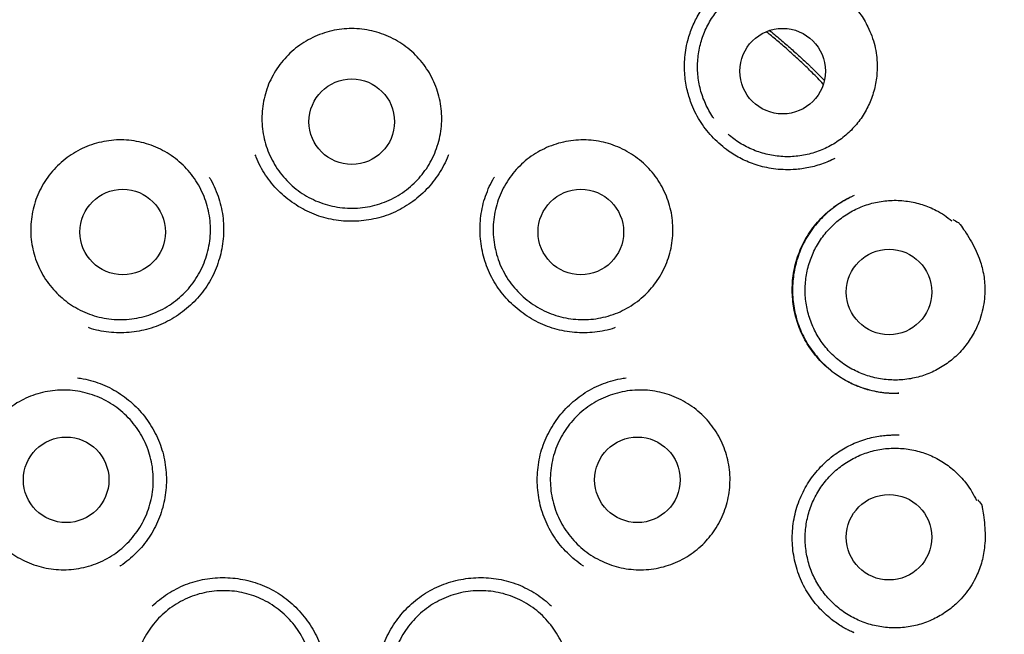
# Model space of a CAD drawing. Header units: millimetres. Extents: x 8 to 877, y 12 to 891.
# Tile 57 of 61: x 511 to 525, y 870 to 879. Entities that reach past the tile are written whole.
import ezdxf

# ---------------------------------------------------------------- set-up
doc = ezdxf.new("R2010")
doc.units = ezdxf.units.MM

msp = doc.modelspace()

# ---------------------------------------------------------------- linework, layer by layer
at = {"color": 7, "linetype": 'Continuous', "lineweight": 30}
for p, q in [((522.955, 876.601), (523.058, 876.649)), ((523.33, 876.117), (523.306, 876.106)), ((523.327, 869.848), (523.316, 869.853))]:
    msp.add_line(p, q, dxfattribs=at)
for centre, radius in [((516.13, 872.981), 16.174), ((522.306, 877.899), 0.613), ((516.129, 877.174), 0.613), ((512.846, 875.592), 0.613), ((519.413, 875.592), 0.613), ((523.831, 874.732), 0.613), ((512.035, 872.039), 0.613), ((520.224, 872.039), 0.613), ((523.831, 871.216), 0.613)]:
    msp.add_circle(centre, radius, dxfattribs=at)
for points, knots in [([(516.129, 890.786), (515.953, 890.785), (515.603, 890.781), (515.079, 890.757), (514.559, 890.718), (514.044, 890.665), (513.537, 890.597), (513.039, 890.516), (512.55, 890.423), (512.068, 890.318), (511.591, 890.199), (511.118, 890.069), (510.651, 889.925), (510.192, 889.77), (509.743, 889.605), (509.306, 889.43), (508.881, 889.247), (508.468, 889.057), (508.064, 888.858), (507.652, 888.642), (507.233, 888.408), (506.807, 888.154), (506.393, 887.891), (505.99, 887.619), (505.598, 887.34), (505.219, 887.053), (504.853, 886.76), (504.499, 886.462), (504.158, 886.16), (503.83, 885.853), (503.514, 885.543), (503.211, 885.229), (502.919, 884.912), (502.638, 884.592), (502.369, 884.27), (502.101, 883.933), (501.835, 883.582), (501.572, 883.217), (501.323, 882.852), (501.087, 882.487), (500.864, 882.124), (500.653, 881.761), (500.454, 881.401), (500.265, 881.037), (500.085, 880.671), (499.915, 880.303), (499.756, 879.938), (499.609, 879.576), (499.473, 879.219), (499.343, 878.856), (499.22, 878.488), (499.105, 878.116), (499, 877.75), (498.906, 877.391), (498.821, 877.039), (498.745, 876.695), (498.669, 876.315), (498.594, 875.894), (498.524, 875.426), (498.465, 874.953), (498.419, 874.472), (498.386, 873.984), (498.366, 873.489), (498.359, 872.99), (498.367, 872.487), (498.388, 871.983), (498.423, 871.48), (498.473, 870.977), (498.536, 870.471), (498.615, 869.961), (498.71, 869.446), (498.821, 868.927), (498.948, 868.408), (499.092, 867.889), (499.251, 867.373), (499.426, 866.862), (499.616, 866.355), (499.822, 865.852), (500.04, 865.361), (500.27, 864.882), (500.511, 864.415), (500.731, 864.016), (500.926, 863.684), (501.088, 863.417), (501.252, 863.157), (501.425, 862.892), (501.607, 862.625), (501.796, 862.357), (501.982, 862.104), (502.163, 861.865), (502.339, 861.641), (502.508, 861.432), (502.669, 861.238), (502.823, 861.058), (502.97, 860.891), (503.109, 860.736), (503.241, 860.592), (503.364, 860.461), (503.475, 860.344), (503.573, 860.243), (503.66, 860.155), (503.74, 860.075), (503.806, 860.01), (503.859, 859.958), (503.9, 859.918), (503.936, 859.883), (503.966, 859.852), (503.991, 859.824), (504.013, 859.8), (504.027, 859.786), (504.033, 859.78)], [0, 0, 0, 0, 0.012335, 0.024604, 0.036801, 0.04892, 0.060954, 0.072687, 0.084328, 0.095873, 0.107318, 0.118864, 0.130299, 0.141619, 0.152822, 0.163903, 0.174659, 0.185294, 0.195816, 0.20623, 0.217944, 0.229537, 0.241019, 0.252392, 0.263646, 0.274769, 0.285749, 0.296577, 0.307242, 0.317734, 0.328076, 0.338291, 0.348379, 0.358336, 0.368161, 0.377851, 0.388543, 0.399061, 0.409404, 0.41957, 0.429558, 0.439365, 0.44899, 0.458433, 0.468129, 0.477624, 0.486929, 0.496055, 0.504999, 0.51376, 0.523109, 0.532237, 0.541143, 0.549825, 0.558284, 0.566516, 0.574529, 0.585507, 0.59657, 0.607717, 0.618945, 0.630458, 0.642051, 0.653732, 0.665501, 0.677361, 0.689098, 0.700923, 0.712837, 0.724842, 0.737158, 0.74957, 0.762079, 0.774685, 0.787392, 0.799967, 0.812611, 0.825323, 0.838105, 0.850323, 0.862615, 0.874985, 0.882314, 0.88967, 0.896894, 0.903881, 0.911892, 0.919568, 0.92691, 0.933919, 0.940593, 0.946931, 0.952783, 0.958314, 0.963519, 0.968398, 0.972951, 0.977176, 0.981075, 0.984218, 0.987111, 0.989754, 0.992147, 0.993603, 0.994948, 0.996188, 0.997098, 0.998045, 0.999062, 1, 1, 1, 1]), ([(528.225, 859.78), (528.232, 859.786), (528.245, 859.8), (528.268, 859.824), (528.294, 859.854), (528.326, 859.886), (528.361, 859.92), (528.399, 859.957), (528.439, 859.996), (528.482, 860.039), (528.537, 860.094), (528.606, 860.162), (528.689, 860.247), (528.789, 860.35), (528.907, 860.474), (529.044, 860.62), (529.19, 860.781), (529.346, 860.955), (529.51, 861.145), (529.679, 861.345), (529.852, 861.556), (530.027, 861.777), (530.208, 862.011), (530.393, 862.261), (530.583, 862.526), (530.776, 862.805), (530.971, 863.101), (531.168, 863.411), (531.361, 863.731), (531.568, 864.089), (531.784, 864.484), (532.006, 864.917), (532.225, 865.376), (532.441, 865.861), (532.65, 866.374), (532.842, 866.889), (533.018, 867.407), (533.176, 867.923), (533.317, 868.436), (533.441, 868.946), (533.55, 869.456), (533.644, 869.967), (533.723, 870.48), (533.788, 870.995), (533.837, 871.507), (533.872, 872.016), (533.893, 872.52), (533.899, 873.017), (533.892, 873.507), (533.872, 873.993), (533.842, 874.432), (533.806, 874.824), (533.767, 875.169), (533.722, 875.512), (533.67, 875.852), (533.613, 876.189), (533.548, 876.526), (533.474, 876.878), (533.388, 877.25), (533.288, 877.642), (533.176, 878.042), (533.051, 878.451), (532.917, 878.855), (532.774, 879.252), (532.623, 879.642), (532.46, 880.037), (532.283, 880.437), (532.092, 880.84), (531.885, 881.248), (531.67, 881.647), (531.446, 882.037), (531.215, 882.418), (530.97, 882.8), (530.711, 883.183), (530.437, 883.565), (530.162, 883.928), (529.89, 884.27), (529.62, 884.592), (529.34, 884.912), (529.048, 885.229), (528.744, 885.543), (528.429, 885.853), (528.101, 886.16), (527.76, 886.462), (527.406, 886.76), (527.039, 887.053), (526.66, 887.34), (526.269, 887.619), (525.866, 887.891), (525.451, 888.154), (525.025, 888.408), (524.604, 888.643), (524.187, 888.862), (523.776, 889.064), (523.355, 889.257), (522.924, 889.442), (522.486, 889.616), (522.042, 889.779), (521.591, 889.93), (521.132, 890.071), (520.662, 890.201), (520.181, 890.32), (519.69, 890.427), (519.192, 890.521), (518.688, 890.602), (518.181, 890.668), (517.671, 890.721), (517.161, 890.758), (516.646, 890.782), (516.302, 890.785), (516.129, 890.786)], [0, 0, 0, 0, 0.000943, 0.001959, 0.002906, 0.004009, 0.005146, 0.006373, 0.007691, 0.009102, 0.010605, 0.013152, 0.015927, 0.018929, 0.023226, 0.027916, 0.033, 0.038478, 0.044349, 0.050609, 0.056863, 0.063458, 0.070393, 0.077668, 0.085282, 0.093235, 0.101528, 0.110162, 0.118986, 0.12777, 0.139212, 0.150586, 0.161898, 0.174912, 0.187853, 0.200724, 0.213522, 0.226221, 0.238597, 0.250878, 0.263065, 0.275161, 0.287383, 0.299512, 0.311547, 0.323492, 0.335345, 0.346899, 0.358367, 0.369751, 0.381057, 0.389231, 0.397362, 0.40545, 0.413494, 0.421492, 0.429455, 0.437575, 0.446767, 0.456232, 0.465967, 0.475971, 0.486242, 0.495809, 0.505593, 0.515593, 0.525808, 0.536255, 0.546943, 0.557869, 0.568093, 0.578515, 0.589134, 0.599948, 0.610954, 0.62215, 0.631841, 0.641665, 0.651622, 0.66171, 0.671925, 0.682267, 0.69276, 0.703424, 0.714252, 0.725232, 0.736355, 0.747609, 0.758982, 0.770464, 0.782057, 0.79377, 0.804375, 0.815091, 0.825925, 0.836885, 0.847975, 0.858985, 0.870108, 0.881342, 0.892683, 0.904336, 0.916094, 0.927951, 0.939902, 0.951943, 0.96385, 0.975833, 0.987884, 1, 1, 1, 1]), ([(521.321, 877.222), (521.316, 877.228), (521.289, 877.264), (521.248, 877.334), (521.199, 877.431), (521.158, 877.532), (521.127, 877.635), (521.103, 877.742), (521.089, 877.851), (521.085, 877.959), (521.089, 878.067), (521.102, 878.175), (521.125, 878.282), (521.156, 878.385), (521.196, 878.486), (521.244, 878.584), (521.301, 878.677), (521.365, 878.764), (521.435, 878.846), (521.514, 878.922), (521.598, 878.991), (521.687, 879.052), (521.781, 879.106), (521.88, 879.152), (521.982, 879.189), (522.087, 879.217), (522.193, 879.237), (522.302, 879.247), (522.42, 879.249), (522.547, 879.239), (522.635, 879.22), (522.679, 879.21)], [0, 0, 0, 0, 0.007615, 0.042909, 0.078203, 0.112501, 0.146799, 0.182094, 0.217388, 0.251686, 0.285984, 0.321278, 0.356572, 0.39087, 0.425168, 0.460463, 0.495757, 0.530055, 0.564353, 0.599647, 0.634942, 0.669239, 0.703537, 0.738832, 0.774126, 0.808424, 0.842722, 0.878016, 0.913311, 0.956416, 1, 1, 1, 1]), ([(522.682, 879.232), (522.712, 879.231), (522.743, 879.231), (522.774, 879.229), (522.776, 879.229), (522.777, 879.229), (522.778, 879.229), (522.781, 879.228), (522.791, 879.222), (522.834, 879.201), (522.918, 879.154), (523.033, 879.082), (523.152, 878.994), (523.256, 878.905), (523.342, 878.816), (523.413, 878.728), (523.475, 878.634), (523.534, 878.526), (523.586, 878.404), (523.628, 878.267), (523.651, 878.141), (523.661, 878.029), (523.66, 877.965), (523.66, 877.933)], [0, 0, 0, 0, 0.050155, 0.052958, 0.05392, 0.053982, 0.054226, 0.055206, 0.059124, 0.074798, 0.137513, 0.221739, 0.306045, 0.390176, 0.454039, 0.518153, 0.582263, 0.646123, 0.727387, 0.808897, 0.890153, 0.945077, 1, 1, 1, 1]), ([(523.055, 876.647), (523.025, 876.632), (522.962, 876.601), (522.862, 876.564), (522.759, 876.533), (522.656, 876.51), (522.555, 876.494), (522.44, 876.485), (522.314, 876.484), (522.177, 876.496), (522.048, 876.52), (521.929, 876.552), (521.818, 876.593), (521.716, 876.64), (521.621, 876.693), (521.521, 876.759), (521.418, 876.839), (521.314, 876.937), (521.219, 877.044), (521.135, 877.16), (521.063, 877.283), (521.009, 877.402), (520.969, 877.514), (520.939, 877.618), (520.917, 877.728), (520.903, 877.845), (520.898, 877.969), (520.903, 878.099), (520.921, 878.235), (520.95, 878.359), (520.986, 878.469), (521.024, 878.563), (521.069, 878.657), (521.123, 878.75), (521.184, 878.841), (521.231, 878.899), (521.255, 878.928)], [0, 0, 0, 0, 0.024518, 0.051877, 0.078477, 0.104337, 0.129466, 0.153871, 0.18912, 0.222757, 0.254795, 0.285255, 0.31415, 0.341483, 0.367745, 0.393993, 0.429006, 0.464018, 0.499003, 0.533945, 0.568845, 0.603718, 0.62987, 0.656068, 0.683364, 0.712233, 0.742681, 0.774718, 0.808365, 0.843662, 0.86813, 0.89323, 0.918956, 0.94532, 0.972333, 1, 1, 1, 1]), ([(517.024, 876.293), (516.988, 876.261), (516.916, 876.196), (516.796, 876.115), (516.667, 876.047), (516.532, 875.994), (516.392, 875.957), (516.248, 875.935), (516.103, 875.931), (515.959, 875.942), (515.816, 875.969), (515.678, 876.012), (515.545, 876.07), (515.419, 876.143), (515.303, 876.23), (515.197, 876.329), (515.102, 876.439), (515.021, 876.56), (514.954, 876.688), (514.901, 876.823), (514.865, 876.964), (514.844, 877.107), (514.839, 877.252), (514.851, 877.397), (514.879, 877.539), (514.922, 877.678), (514.981, 877.81), (515.055, 877.935), (515.142, 878.051), (515.241, 878.157), (515.352, 878.251), (515.472, 878.332), (515.601, 878.398), (515.737, 878.45), (515.877, 878.487), (516.021, 878.507), (516.166, 878.511), (516.311, 878.499), (516.453, 878.47), (516.591, 878.426), (516.724, 878.367), (516.849, 878.293), (516.965, 878.206), (517.07, 878.106), (517.163, 877.995), (517.244, 877.874), (517.31, 877.745), (517.361, 877.609), (517.397, 877.469), (517.417, 877.325), (517.421, 877.18), (517.408, 877.036), (517.379, 876.893), (517.334, 876.756), (517.275, 876.623), (517.202, 876.501), (517.119, 876.39), (517.056, 876.325), (517.024, 876.293)], [0, 0, 0, 0, 0.017879, 0.035815, 0.053694, 0.071573, 0.089509, 0.107388, 0.125266, 0.143202, 0.161081, 0.17896, 0.196896, 0.214775, 0.232654, 0.25059, 0.268469, 0.286348, 0.304284, 0.322163, 0.340041, 0.357977, 0.375856, 0.393735, 0.411671, 0.42955, 0.447429, 0.465365, 0.483244, 0.501123, 0.519059, 0.536938, 0.554816, 0.572752, 0.590631, 0.60851, 0.626446, 0.644325, 0.662204, 0.68014, 0.698019, 0.715898, 0.733834, 0.751713, 0.769591, 0.787527, 0.805406, 0.823285, 0.841221, 0.8591, 0.876979, 0.894915, 0.912794, 0.930673, 0.948609, 0.966488, 0.983244, 1, 1, 1, 1]), ([(522.119, 878.481), (522.12, 878.48), (522.18, 878.433), (522.289, 878.34), (522.444, 878.206), (522.58, 878.082), (522.676, 877.992), (522.734, 877.936), (522.763, 877.908), (522.789, 877.882), (522.813, 877.858), (522.838, 877.833), (522.868, 877.804), (522.89, 877.781), (522.903, 877.769)], [0, 0, 0, 0, 0.003367, 0.216177, 0.40432, 0.585762, 0.736282, 0.777204, 0.815074, 0.849892, 0.881657, 0.910372, 0.949453, 1, 1, 1, 1]), ([(522.888, 877.714), (522.836, 877.769), (522.736, 877.874), (522.581, 878.021), (522.431, 878.159), (522.28, 878.292), (522.161, 878.393), (522.09, 878.45), (522.072, 878.465)], [0, 0, 0, 0, 0.204906, 0.391766, 0.575675, 0.756634, 0.934644, 1, 1, 1, 1]), ([(523.66, 877.933), (523.659, 877.897), (523.656, 877.826), (523.64, 877.719), (523.615, 877.612), (523.581, 877.509), (523.539, 877.409), (523.489, 877.313), (523.431, 877.221), (523.365, 877.134), (523.292, 877.054), (523.213, 876.98), (523.127, 876.913), (523.036, 876.853), (522.941, 876.802), (522.842, 876.758), (522.739, 876.723), (522.633, 876.697), (522.526, 876.679), (522.418, 876.671), (522.309, 876.672), (522.2, 876.683), (522.094, 876.702), (521.989, 876.73), (521.887, 876.767), (521.787, 876.813), (521.693, 876.866), (521.605, 876.926), (521.551, 876.971), (521.524, 876.994)], [0, 0, 0, 0, 0.036593, 0.073187, 0.110843, 0.148499, 0.185093, 0.221686, 0.259342, 0.296999, 0.333592, 0.370185, 0.407842, 0.445498, 0.482091, 0.518684, 0.556341, 0.593997, 0.630591, 0.667184, 0.70484, 0.742497, 0.77909, 0.815683, 0.853339, 0.890996, 0.927589, 0.964182, 1, 1, 1, 1]), ([(511.927, 874.691), (511.893, 874.726), (511.825, 874.795), (511.739, 874.912), (511.665, 875.037), (511.607, 875.17), (511.564, 875.308), (511.536, 875.451), (511.525, 875.595), (511.53, 875.74), (511.551, 875.884), (511.588, 876.024), (511.641, 876.159), (511.708, 876.288), (511.79, 876.408), (511.884, 876.518), (511.99, 876.617), (512.107, 876.703), (512.233, 876.776), (512.366, 876.835), (512.504, 876.877), (512.647, 876.904), (512.791, 876.916), (512.936, 876.91), (513.08, 876.888), (513.22, 876.851), (513.355, 876.798), (513.483, 876.73), (513.603, 876.648), (513.713, 876.553), (513.811, 876.447), (513.897, 876.33), (513.969, 876.204), (514.027, 876.071), (514.069, 875.932), (514.096, 875.789), (514.106, 875.645), (514.1, 875.5), (514.078, 875.356), (514.04, 875.216), (513.986, 875.081), (513.918, 874.953), (513.835, 874.834), (513.74, 874.724), (513.633, 874.626), (513.516, 874.541), (513.39, 874.469), (513.257, 874.411), (513.118, 874.37), (512.975, 874.343), (512.83, 874.334), (512.685, 874.34), (512.542, 874.363), (512.402, 874.401), (512.267, 874.455), (512.142, 874.523), (512.028, 874.601), (511.96, 874.661), (511.927, 874.691)], [0, 0, 0, 0, 0.017879, 0.035815, 0.053694, 0.071573, 0.089509, 0.107388, 0.125266, 0.143202, 0.161081, 0.17896, 0.196896, 0.214775, 0.232654, 0.25059, 0.268469, 0.286348, 0.304284, 0.322163, 0.340041, 0.357977, 0.375856, 0.393735, 0.411671, 0.42955, 0.447429, 0.465365, 0.483244, 0.501123, 0.519059, 0.536938, 0.554816, 0.572752, 0.590631, 0.60851, 0.626446, 0.644325, 0.662204, 0.68014, 0.698019, 0.715898, 0.733834, 0.751713, 0.769591, 0.787527, 0.805406, 0.823285, 0.841221, 0.8591, 0.876979, 0.894915, 0.912794, 0.930673, 0.948609, 0.966488, 0.983244, 1, 1, 1, 1]), ([(520.334, 874.691), (520.298, 874.659), (520.225, 874.595), (520.104, 874.515), (519.976, 874.447), (519.841, 874.396), (519.7, 874.359), (519.557, 874.338), (519.412, 874.334), (519.267, 874.346), (519.125, 874.374), (518.986, 874.418), (518.854, 874.477), (518.729, 874.551), (518.613, 874.638), (518.507, 874.738), (518.413, 874.848), (518.333, 874.969), (518.266, 875.098), (518.214, 875.234), (518.179, 875.374), (518.158, 875.518), (518.154, 875.663), (518.167, 875.808), (518.195, 875.95), (518.24, 876.088), (518.299, 876.22), (518.373, 876.345), (518.461, 876.461), (518.561, 876.566), (518.672, 876.659), (518.793, 876.739), (518.922, 876.805), (519.058, 876.856), (519.198, 876.892), (519.342, 876.912), (519.487, 876.915), (519.632, 876.902), (519.774, 876.873), (519.912, 876.828), (520.044, 876.768), (520.169, 876.693), (520.284, 876.605), (520.389, 876.505), (520.482, 876.393), (520.561, 876.272), (520.627, 876.143), (520.678, 876.006), (520.713, 875.866), (520.732, 875.722), (520.735, 875.577), (520.721, 875.432), (520.692, 875.29), (520.646, 875.152), (520.586, 875.021), (520.513, 874.899), (520.429, 874.788), (520.365, 874.724), (520.334, 874.691)], [0, 0, 0, 0, 0.017879, 0.035815, 0.053694, 0.071573, 0.089509, 0.107388, 0.125266, 0.143202, 0.161081, 0.17896, 0.196896, 0.214775, 0.232654, 0.25059, 0.268469, 0.286348, 0.304284, 0.322163, 0.340041, 0.357977, 0.375856, 0.393735, 0.411671, 0.42955, 0.447429, 0.465365, 0.483244, 0.501123, 0.519059, 0.536938, 0.554816, 0.572752, 0.590631, 0.60851, 0.626446, 0.644325, 0.662204, 0.68014, 0.698019, 0.715898, 0.733834, 0.751713, 0.769591, 0.787527, 0.805406, 0.823285, 0.841221, 0.8591, 0.876979, 0.894915, 0.912794, 0.930673, 0.948609, 0.966488, 0.983244, 1, 1, 1, 1]), ([(517.357, 876.398), (517.329, 876.358), (517.273, 876.28), (517.174, 876.173), (517.066, 876.075), (516.948, 875.988), (516.823, 875.914), (516.69, 875.852), (516.552, 875.804), (516.41, 875.77), (516.266, 875.75), (516.121, 875.743), (515.976, 875.751), (515.833, 875.773), (515.692, 875.808), (515.556, 875.859), (515.425, 875.922), (515.301, 875.998), (515.184, 876.085), (515.076, 876.183), (514.979, 876.291), (514.892, 876.408), (514.819, 876.533), (514.77, 876.631), (514.751, 876.688), (514.747, 876.7)], [0, 0, 0, 0, 0.044872, 0.089775, 0.134747, 0.179839, 0.225109, 0.27031, 0.315384, 0.360373, 0.405298, 0.450166, 0.494987, 0.539776, 0.584572, 0.629405, 0.674296, 0.719244, 0.764219, 0.809186, 0.854113, 0.898981, 0.943805, 0.988598, 1, 1, 1, 1]), ([(517.514, 876.701), (517.508, 876.685), (517.486, 876.623), (517.435, 876.52), (517.383, 876.438), (517.357, 876.398)], [0, 0, 0, 0, 0.152869, 0.576635, 1, 1, 1, 1]), ([(514.086, 876.379), (514.094, 876.366), (514.128, 876.312), (514.175, 876.21), (514.227, 876.073), (514.264, 875.931), (514.286, 875.787), (514.294, 875.641), (514.288, 875.496), (514.268, 875.352), (514.234, 875.211), (514.187, 875.073), (514.127, 874.941), (514.053, 874.816), (513.967, 874.699), (513.87, 874.591), (513.763, 874.492), (513.647, 874.404), (513.523, 874.327), (513.393, 874.263), (513.257, 874.212), (513.116, 874.176), (512.973, 874.153), (512.828, 874.145), (512.683, 874.15), (512.539, 874.171), (512.429, 874.194), (512.369, 874.216), (512.354, 874.221)], [0, 0, 0, 0, 0.0127272, 0.0534625, 0.0943286, 0.1352696, 0.1760615, 0.2167481, 0.2573614, 0.2979174, 0.3384261, 0.3789014, 0.4193707, 0.4598684, 0.5004072, 0.5409978, 0.5816251, 0.6222593, 0.6628674, 0.7034252, 0.7439298, 0.7844014, 0.8248677, 0.8653625, 0.9059014, 0.9464908, 0.9871384, 1, 1, 1, 1]), ([(519.906, 874.221), (519.891, 874.216), (519.831, 874.194), (519.721, 874.171), (519.577, 874.15), (519.432, 874.145), (519.287, 874.153), (519.144, 874.176), (519.003, 874.212), (518.867, 874.263), (518.737, 874.327), (518.613, 874.404), (518.497, 874.492), (518.39, 874.591), (518.293, 874.699), (518.207, 874.816), (518.133, 874.941), (518.073, 875.073), (518.026, 875.211), (517.992, 875.352), (517.972, 875.496), (517.966, 875.641), (517.974, 875.787), (517.996, 875.931), (518.033, 876.073), (518.085, 876.21), (518.132, 876.312), (518.166, 876.366), (518.174, 876.379)], [0, 0, 0, 0, 0.012862, 0.053509, 0.094099, 0.134637, 0.175132, 0.215599, 0.25607, 0.296575, 0.337133, 0.377741, 0.418375, 0.459002, 0.499593, 0.540132, 0.580629, 0.621099, 0.661574, 0.702083, 0.742639, 0.783252, 0.823939, 0.86473, 0.905671, 0.946538, 0.987273, 1, 1, 1, 1]), ([(523.972, 873.28), (523.963, 873.28), (523.945, 873.279), (523.908, 873.277), (523.864, 873.277), (523.812, 873.28), (523.756, 873.285), (523.696, 873.293), (523.626, 873.306), (523.545, 873.324), (523.452, 873.352), (523.355, 873.389), (523.257, 873.435), (523.152, 873.494), (523.044, 873.566), (522.937, 873.654), (522.84, 873.749), (522.752, 873.851), (522.675, 873.96), (522.609, 874.073), (522.555, 874.19), (522.511, 874.311), (522.478, 874.435), (522.455, 874.563), (522.444, 874.694), (522.443, 874.829), (522.455, 874.965), (522.48, 875.102), (522.519, 875.238), (522.571, 875.371), (522.637, 875.5), (522.715, 875.622), (522.804, 875.734), (522.899, 875.834), (523, 875.921), (523.105, 875.997), (523.21, 876.061), (523.281, 876.094), (523.316, 876.11)], [0, 0, 0, 0, 0.008302, 0.017038, 0.028582, 0.041463, 0.055238, 0.069895, 0.085435, 0.107529, 0.131206, 0.156472, 0.183338, 0.21088, 0.244976, 0.278688, 0.31199, 0.344861, 0.377292, 0.409291, 0.440867, 0.472036, 0.503182, 0.534862, 0.567088, 0.599869, 0.63322, 0.667169, 0.701753, 0.736792, 0.77223, 0.80796, 0.842861, 0.876699, 0.909487, 0.941245, 0.972003, 1, 1, 1, 1]), ([(523.277, 876.092), (523.262, 876.084), (523.229, 876.066), (523.169, 876.032), (523.096, 875.986), (523.011, 875.925), (522.925, 875.851), (522.837, 875.765), (522.752, 875.664), (522.674, 875.553), (522.605, 875.433), (522.549, 875.308), (522.505, 875.179), (522.473, 875.049), (522.454, 874.919), (522.446, 874.788), (522.449, 874.659), (522.463, 874.532), (522.488, 874.406), (522.524, 874.282), (522.572, 874.159), (522.633, 874.038), (522.705, 873.923), (522.789, 873.813), (522.883, 873.709), (522.989, 873.614), (523.105, 873.527), (523.229, 873.453), (523.357, 873.392), (523.487, 873.345), (523.615, 873.312), (523.74, 873.291), (523.859, 873.28), (523.936, 873.281), (523.973, 873.281)], [0, 0, 0, 0, 0.013081, 0.027744, 0.051493, 0.077496, 0.105756, 0.136281, 0.169086, 0.203636, 0.238021, 0.272112, 0.305776, 0.338982, 0.37177, 0.404167, 0.436192, 0.467864, 0.499455, 0.531655, 0.564531, 0.597906, 0.631752, 0.666096, 0.70095, 0.736318, 0.772204, 0.808544, 0.844018, 0.878153, 0.910969, 0.942472, 0.972648, 1, 1, 1, 1]), ([(525.063, 874.175), (525.046, 874.144), (525.012, 874.081), (524.951, 873.991), (524.883, 873.906), (524.808, 873.827), (524.727, 873.756), (524.64, 873.691), (524.547, 873.633), (524.45, 873.584), (524.35, 873.543), (524.247, 873.511), (524.14, 873.488), (524.032, 873.473), (523.924, 873.468), (523.816, 873.472), (523.708, 873.485), (523.601, 873.507), (523.497, 873.538), (523.397, 873.578), (523.299, 873.626), (523.205, 873.682), (523.118, 873.746), (523.036, 873.816), (522.959, 873.894), (522.89, 873.979), (522.828, 874.068), (522.774, 874.161), (522.727, 874.26), (522.689, 874.363), (522.661, 874.467), (522.641, 874.574), (522.629, 874.682), (522.628, 874.792), (522.635, 874.9), (522.651, 875.007), (522.677, 875.113), (522.711, 875.217), (522.753, 875.316), (522.804, 875.412), (522.863, 875.503), (522.93, 875.59), (523.003, 875.67), (523.082, 875.743), (523.169, 875.81), (523.26, 875.869), (523.355, 875.92), (523.455, 875.963), (523.558, 875.998), (523.664, 876.024), (523.771, 876.04), (523.879, 876.048), (523.988, 876.046), (524.096, 876.035), (524.203, 876.015), (524.307, 875.987), (524.409, 875.949), (524.516, 875.899), (524.626, 875.835), (524.698, 875.779), (524.733, 875.752)], [0, 0, 0, 0, 0.016852, 0.033704, 0.051045, 0.068386, 0.085238, 0.10209, 0.119431, 0.136772, 0.153624, 0.170476, 0.187817, 0.205159, 0.22201, 0.238862, 0.256203, 0.273545, 0.290396, 0.307248, 0.32459, 0.341931, 0.358783, 0.375634, 0.392976, 0.410317, 0.427169, 0.444021, 0.461362, 0.478703, 0.495555, 0.512407, 0.529748, 0.547089, 0.563941, 0.580793, 0.598134, 0.615476, 0.632327, 0.649179, 0.66652, 0.683862, 0.700714, 0.717565, 0.734907, 0.752248, 0.7691, 0.785951, 0.803293, 0.820634, 0.837486, 0.854338, 0.871679, 0.88902, 0.905872, 0.922724, 0.940065, 0.957406, 0.978585, 1, 1, 1, 1]), ([(524.745, 875.77), (524.772, 875.757), (524.799, 875.743), (524.827, 875.728), (524.829, 875.727), (524.83, 875.726), (524.83, 875.726), (524.832, 875.724), (524.839, 875.714), (524.869, 875.676), (524.924, 875.598), (524.996, 875.483), (525.066, 875.352), (525.12, 875.227), (525.159, 875.109), (525.185, 874.999), (525.201, 874.887), (525.207, 874.765), (525.201, 874.632), (525.178, 874.49), (525.145, 874.367), (525.105, 874.262), (525.077, 874.204), (525.063, 874.175)], [0, 0, 0, 0, 0.050155, 0.052958, 0.05392, 0.053982, 0.054226, 0.055206, 0.059124, 0.074798, 0.137513, 0.221739, 0.306045, 0.390176, 0.454039, 0.518153, 0.582263, 0.646123, 0.727387, 0.808897, 0.890153, 0.945077, 1, 1, 1, 1]), ([(512.199, 873.5), (512.226, 873.497), (512.301, 873.487), (512.421, 873.455), (512.558, 873.408), (512.69, 873.346), (512.814, 873.271), (512.931, 873.185), (513.038, 873.087), (513.136, 872.98), (513.223, 872.863), (513.298, 872.738), (513.361, 872.607), (513.411, 872.469), (513.447, 872.327), (513.468, 872.182), (513.474, 872.036), (513.467, 871.891), (513.446, 871.747), (513.411, 871.606), (513.362, 871.469), (513.301, 871.338), (513.226, 871.213), (513.139, 871.097), (513.041, 870.989), (512.933, 870.893), (512.854, 870.83), (512.81, 870.804), (512.807, 870.802)], [0, 0, 0, 0, 0.022789, 0.063411, 0.103986, 0.14451, 0.185002, 0.225478, 0.265977, 0.306516, 0.347108, 0.387763, 0.428504, 0.469375, 0.510328, 0.551132, 0.59183, 0.632454, 0.673021, 0.71354, 0.754024, 0.794502, 0.835008, 0.875555, 0.916153, 0.956789, 0.997432, 1, 1, 1, 1]), ([(519.453, 870.802), (519.45, 870.804), (519.406, 870.83), (519.327, 870.893), (519.219, 870.989), (519.121, 871.097), (519.034, 871.213), (518.959, 871.338), (518.898, 871.469), (518.849, 871.606), (518.814, 871.747), (518.793, 871.891), (518.786, 872.036), (518.793, 872.182), (518.814, 872.327), (518.849, 872.469), (518.899, 872.607), (518.962, 872.738), (519.038, 872.863), (519.124, 872.98), (519.222, 873.087), (519.329, 873.185), (519.446, 873.271), (519.57, 873.346), (519.702, 873.408), (519.839, 873.455), (519.959, 873.487), (520.034, 873.497), (520.061, 873.5)], [0, 0, 0, 0, 0.002568, 0.043211, 0.083847, 0.124445, 0.164992, 0.205498, 0.245976, 0.28646, 0.326979, 0.367546, 0.40817, 0.448868, 0.489672, 0.530625, 0.571496, 0.612237, 0.652892, 0.693484, 0.734023, 0.774522, 0.814998, 0.85549, 0.896014, 0.936589, 0.977211, 1, 1, 1, 1]), ([(511.1, 871.113), (511.066, 871.148), (510.999, 871.217), (510.914, 871.335), (510.842, 871.461), (510.785, 871.594), (510.743, 871.733), (510.716, 871.876), (510.706, 872.021), (510.712, 872.166), (510.735, 872.309), (510.773, 872.449), (510.827, 872.584), (510.896, 872.712), (510.978, 872.831), (511.074, 872.94), (511.181, 873.038), (511.298, 873.124), (511.424, 873.195), (511.558, 873.252), (511.697, 873.294), (511.839, 873.319), (511.984, 873.329), (512.129, 873.322), (512.272, 873.299), (512.412, 873.26), (512.547, 873.206), (512.674, 873.137), (512.793, 873.054), (512.902, 872.958), (513, 872.85), (513.085, 872.733), (513.155, 872.606), (513.212, 872.472), (513.253, 872.333), (513.278, 872.19), (513.287, 872.046), (513.28, 871.901), (513.257, 871.757), (513.217, 871.618), (513.163, 871.483), (513.093, 871.356), (513.01, 871.237), (512.914, 871.128), (512.806, 871.031), (512.688, 870.947), (512.561, 870.876), (512.427, 870.82), (512.288, 870.78), (512.145, 870.755), (512, 870.747), (511.855, 870.754), (511.712, 870.778), (511.573, 870.818), (511.439, 870.874), (511.314, 870.942), (511.2, 871.022), (511.133, 871.083), (511.1, 871.113)], [0, 0, 0, 0, 0.017879, 0.035815, 0.053694, 0.071573, 0.089509, 0.107388, 0.125266, 0.143202, 0.161081, 0.17896, 0.196896, 0.214775, 0.232654, 0.25059, 0.268469, 0.286348, 0.304284, 0.322163, 0.340041, 0.357977, 0.375856, 0.393735, 0.411671, 0.42955, 0.447429, 0.465365, 0.483244, 0.501123, 0.519059, 0.536938, 0.554816, 0.572752, 0.590631, 0.60851, 0.626446, 0.644325, 0.662204, 0.68014, 0.698019, 0.715898, 0.733834, 0.751713, 0.769591, 0.787527, 0.805406, 0.823285, 0.841221, 0.8591, 0.876979, 0.894915, 0.912794, 0.930673, 0.948609, 0.966488, 0.983244, 1, 1, 1, 1]), ([(521.16, 871.113), (521.125, 871.081), (521.053, 871.016), (520.933, 870.934), (520.805, 870.866), (520.67, 870.812), (520.53, 870.774), (520.386, 870.752), (520.241, 870.747), (520.097, 870.757), (519.954, 870.784), (519.816, 870.827), (519.683, 870.885), (519.557, 870.957), (519.44, 871.043), (519.334, 871.142), (519.239, 871.252), (519.158, 871.372), (519.09, 871.5), (519.037, 871.635), (519, 871.775), (518.978, 871.919), (518.973, 872.064), (518.984, 872.209), (519.011, 872.351), (519.054, 872.49), (519.113, 872.623), (519.186, 872.748), (519.272, 872.865), (519.371, 872.971), (519.482, 873.065), (519.602, 873.147), (519.731, 873.214), (519.866, 873.266), (520.006, 873.303), (520.15, 873.324), (520.295, 873.329), (520.439, 873.317), (520.582, 873.289), (520.72, 873.246), (520.853, 873.187), (520.978, 873.113), (521.094, 873.026), (521.2, 872.927), (521.293, 872.816), (521.374, 872.696), (521.441, 872.567), (521.493, 872.431), (521.529, 872.291), (521.55, 872.147), (521.554, 872.002), (521.541, 871.858), (521.513, 871.715), (521.469, 871.577), (521.41, 871.444), (521.337, 871.322), (521.255, 871.21), (521.192, 871.146), (521.16, 871.113)], [0, 0, 0, 0, 0.017879, 0.035815, 0.053694, 0.071573, 0.089509, 0.107388, 0.125266, 0.143202, 0.161081, 0.17896, 0.196896, 0.214775, 0.232654, 0.25059, 0.268469, 0.286348, 0.304284, 0.322163, 0.340041, 0.357977, 0.375856, 0.393735, 0.411671, 0.42955, 0.447429, 0.465365, 0.483244, 0.501123, 0.519059, 0.536938, 0.554816, 0.572752, 0.590631, 0.60851, 0.626446, 0.644325, 0.662204, 0.68014, 0.698019, 0.715898, 0.733834, 0.751713, 0.769591, 0.787527, 0.805406, 0.823285, 0.841221, 0.8591, 0.876979, 0.894915, 0.912794, 0.930673, 0.948609, 0.966488, 0.983244, 1, 1, 1, 1]), ([(523.331, 869.845), (523.324, 869.848), (523.307, 869.856), (523.27, 869.872), (523.22, 869.897), (523.153, 869.934), (523.08, 869.982), (522.997, 870.044), (522.907, 870.121), (522.816, 870.215), (522.731, 870.318), (522.655, 870.431), (522.589, 870.553), (522.534, 870.683), (522.491, 870.819), (522.462, 870.957), (522.445, 871.097), (522.442, 871.237), (522.451, 871.376), (522.474, 871.512), (522.508, 871.645), (522.555, 871.773), (522.613, 871.895), (522.681, 872.011), (522.76, 872.121), (522.85, 872.225), (522.949, 872.321), (523.051, 872.403), (523.153, 872.471), (523.253, 872.527), (523.359, 872.575), (523.468, 872.615), (523.576, 872.645), (523.679, 872.665), (523.771, 872.677), (523.851, 872.682), (523.919, 872.683), (523.96, 872.682), (523.978, 872.682)], [0, 0, 0, 0, 0.00697, 0.015295, 0.030521, 0.049216, 0.071207, 0.094132, 0.125295, 0.157124, 0.189602, 0.222724, 0.256499, 0.290937, 0.325601, 0.360018, 0.394197, 0.428143, 0.46187, 0.495399, 0.528765, 0.561803, 0.594455, 0.626997, 0.659905, 0.693196, 0.726876, 0.760955, 0.788522, 0.816375, 0.844517, 0.872958, 0.90118, 0.926769, 0.94942, 0.96915, 0.98599, 1, 1, 1, 1]), ([(524.696, 870.181), (524.667, 870.16), (524.61, 870.118), (524.516, 870.064), (524.418, 870.017), (524.315, 869.978), (524.211, 869.949), (524.105, 869.928), (523.997, 869.917), (523.888, 869.914), (523.78, 869.921), (523.673, 869.937), (523.567, 869.962), (523.463, 869.996), (523.363, 870.038), (523.268, 870.088), (523.176, 870.147), (523.089, 870.214), (523.009, 870.286), (522.936, 870.366), (522.868, 870.452), (522.809, 870.543), (522.757, 870.638), (522.714, 870.737), (522.679, 870.841), (522.653, 870.947), (522.636, 871.054), (522.628, 871.162), (522.629, 871.271), (522.639, 871.38), (522.659, 871.486), (522.687, 871.591), (522.724, 871.694), (522.77, 871.793), (522.823, 871.887), (522.884, 871.977), (522.953, 872.061), (523.029, 872.14), (523.111, 872.211), (523.198, 872.275), (523.291, 872.332), (523.388, 872.381), (523.489, 872.421), (523.592, 872.453), (523.699, 872.476), (523.807, 872.49), (523.915, 872.494), (524.023, 872.49), (524.131, 872.476), (524.238, 872.453), (524.341, 872.422), (524.442, 872.382), (524.539, 872.333), (524.633, 872.276), (524.72, 872.212), (524.801, 872.141), (524.877, 872.063), (524.952, 871.971), (525.023, 871.866), (525.063, 871.785), (525.084, 871.744)], [0, 0, 0, 0, 0.016852, 0.033704, 0.051045, 0.068386, 0.085238, 0.10209, 0.119431, 0.136772, 0.153624, 0.170476, 0.187817, 0.205159, 0.22201, 0.238862, 0.256203, 0.273545, 0.290396, 0.307248, 0.32459, 0.341931, 0.358783, 0.375634, 0.392976, 0.410317, 0.427169, 0.444021, 0.461362, 0.478703, 0.495555, 0.512407, 0.529748, 0.547089, 0.563941, 0.580793, 0.598134, 0.615476, 0.632327, 0.649179, 0.66652, 0.683862, 0.700714, 0.717565, 0.734907, 0.752248, 0.7691, 0.785951, 0.803293, 0.820634, 0.837486, 0.854338, 0.871679, 0.88902, 0.905872, 0.922724, 0.940065, 0.957406, 0.978585, 1, 1, 1, 1]), ([(525.102, 871.756), (525.12, 871.733), (525.139, 871.708), (525.158, 871.682), (525.159, 871.681), (525.159, 871.68), (525.159, 871.679), (525.16, 871.676), (525.163, 871.664), (525.173, 871.617), (525.188, 871.523), (525.203, 871.388), (525.21, 871.24), (525.205, 871.104), (525.188, 870.981), (525.164, 870.871), (525.129, 870.763), (525.082, 870.65), (525.019, 870.533), (524.937, 870.415), (524.853, 870.318), (524.772, 870.241), (524.722, 870.201), (524.696, 870.181)], [0, 0, 0, 0, 0.050155, 0.052958, 0.05392, 0.053982, 0.054226, 0.055206, 0.059124, 0.074798, 0.137513, 0.221739, 0.306045, 0.390176, 0.454039, 0.518153, 0.582263, 0.646123, 0.727387, 0.808897, 0.890153, 0.945077, 1, 1, 1, 1]), ([(513.269, 870.23), (513.302, 870.26), (513.372, 870.323), (513.488, 870.405), (513.614, 870.478), (513.746, 870.538), (513.883, 870.584), (514.025, 870.617), (514.169, 870.635), (514.314, 870.639), (514.46, 870.629), (514.603, 870.605), (514.744, 870.567), (514.88, 870.517), (515.011, 870.453), (515.134, 870.376), (515.249, 870.287), (515.354, 870.188), (515.45, 870.078), (515.535, 869.96), (515.608, 869.834), (515.668, 869.701), (515.716, 869.563), (515.749, 869.42), (515.767, 869.275), (515.772, 869.144), (515.765, 869.062), (515.762, 869.028)], [0, 0, 0, 0, 0.037926, 0.078491, 0.119008, 0.159486, 0.199948, 0.24043, 0.280955, 0.321535, 0.362157, 0.402791, 0.443404, 0.483971, 0.524488, 0.56497, 0.605436, 0.645922, 0.686448, 0.727026, 0.767668, 0.808393, 0.849245, 0.890191, 0.930992, 0.971684, 1, 1, 1, 1]), ([(516.498, 869.028), (516.495, 869.062), (516.488, 869.144), (516.493, 869.275), (516.511, 869.42), (516.544, 869.563), (516.592, 869.701), (516.652, 869.834), (516.726, 869.96), (516.81, 870.078), (516.906, 870.188), (517.012, 870.287), (517.126, 870.376), (517.25, 870.453), (517.38, 870.517), (517.516, 870.567), (517.657, 870.605), (517.801, 870.629), (517.946, 870.639), (518.091, 870.635), (518.235, 870.617), (518.377, 870.584), (518.514, 870.538), (518.646, 870.478), (518.772, 870.405), (518.888, 870.323), (518.958, 870.26), (518.991, 870.23)], [0, 0, 0, 0, 0.0283162, 0.0690082, 0.1098089, 0.1507546, 0.1916067, 0.2323325, 0.2729735, 0.3135516, 0.3540782, 0.3945642, 0.43503, 0.4755124, 0.516029, 0.5565962, 0.5972092, 0.6378431, 0.6784648, 0.7190449, 0.7595698, 0.8000519, 0.8405138, 0.8809919, 0.9215091, 0.9620744, 1, 1, 1, 1]), ([(513.376, 868.254), (513.344, 868.289), (513.278, 868.36), (513.195, 868.479), (513.125, 868.606), (513.07, 868.741), (513.031, 868.88), (513.007, 869.024), (512.999, 869.168), (513.008, 869.313), (513.033, 869.456), (513.074, 869.595), (513.131, 869.729), (513.202, 869.856), (513.286, 869.973), (513.384, 870.081), (513.493, 870.177), (513.612, 870.26), (513.739, 870.329), (513.874, 870.383), (514.013, 870.422), (514.157, 870.445), (514.302, 870.452), (514.447, 870.443), (514.589, 870.417), (514.729, 870.376), (514.862, 870.319), (514.988, 870.247), (515.106, 870.162), (515.213, 870.064), (515.309, 869.955), (515.391, 869.836), (515.46, 869.708), (515.514, 869.573), (515.553, 869.433), (515.575, 869.29), (515.582, 869.145), (515.572, 869), (515.546, 868.858), (515.504, 868.719), (515.447, 868.585), (515.374, 868.46), (515.289, 868.342), (515.191, 868.236), (515.081, 868.141), (514.962, 868.058), (514.834, 867.99), (514.699, 867.937), (514.559, 867.899), (514.415, 867.876), (514.27, 867.871), (514.125, 867.881), (513.983, 867.908), (513.844, 867.951), (513.711, 868.008), (513.588, 868.079), (513.475, 868.161), (513.409, 868.223), (513.376, 868.254)], [0, 0, 0, 0, 0.017879, 0.035815, 0.053694, 0.071573, 0.089509, 0.107388, 0.125266, 0.143202, 0.161081, 0.17896, 0.196896, 0.214775, 0.232654, 0.25059, 0.268469, 0.286348, 0.304284, 0.322163, 0.340041, 0.357977, 0.375856, 0.393735, 0.411671, 0.42955, 0.447429, 0.465365, 0.483244, 0.501123, 0.519059, 0.536938, 0.554816, 0.572752, 0.590631, 0.60851, 0.626446, 0.644325, 0.662204, 0.68014, 0.698019, 0.715898, 0.733834, 0.751713, 0.769591, 0.787527, 0.805406, 0.823285, 0.841221, 0.8591, 0.876979, 0.894915, 0.912794, 0.930673, 0.948609, 0.966488, 0.983244, 1, 1, 1, 1]), ([(518.884, 868.254), (518.849, 868.221), (518.778, 868.155), (518.659, 868.071), (518.533, 868), (518.399, 867.944), (518.259, 867.904), (518.116, 867.879), (517.971, 867.871), (517.827, 867.879), (517.683, 867.902), (517.544, 867.943), (517.41, 867.998), (517.283, 868.068), (517.164, 868.152), (517.056, 868.249), (516.959, 868.357), (516.876, 868.475), (516.806, 868.602), (516.75, 868.736), (516.71, 868.876), (516.686, 869.019), (516.678, 869.164), (516.687, 869.309), (516.712, 869.451), (516.752, 869.591), (516.808, 869.725), (516.879, 869.851), (516.963, 869.97), (517.06, 870.077), (517.169, 870.174), (517.287, 870.257), (517.415, 870.327), (517.549, 870.382), (517.689, 870.421), (517.832, 870.445), (517.977, 870.452), (518.122, 870.443), (518.265, 870.418), (518.404, 870.377), (518.538, 870.321), (518.664, 870.25), (518.782, 870.165), (518.89, 870.068), (518.985, 869.959), (519.068, 869.84), (519.138, 869.712), (519.192, 869.578), (519.231, 869.438), (519.254, 869.295), (519.261, 869.15), (519.251, 869.005), (519.226, 868.862), (519.184, 868.723), (519.127, 868.59), (519.057, 868.466), (518.976, 868.353), (518.915, 868.287), (518.884, 868.254)], [0, 0, 0, 0, 0.017879, 0.035815, 0.053694, 0.071573, 0.089509, 0.107388, 0.125266, 0.143202, 0.161081, 0.17896, 0.196896, 0.214775, 0.232654, 0.25059, 0.268469, 0.286348, 0.304284, 0.322163, 0.340041, 0.357977, 0.375856, 0.393735, 0.411671, 0.42955, 0.447429, 0.465365, 0.483244, 0.501123, 0.519059, 0.536938, 0.554816, 0.572752, 0.590631, 0.60851, 0.626446, 0.644325, 0.662204, 0.68014, 0.698019, 0.715898, 0.733834, 0.751713, 0.769591, 0.787527, 0.805406, 0.823285, 0.841221, 0.8591, 0.876979, 0.894915, 0.912794, 0.930673, 0.948609, 0.966488, 0.983244, 1, 1, 1, 1])]:
    msp.add_open_spline(points, degree=3, knots=knots, dxfattribs=at)

doc.saveas('drawing.dxf')
